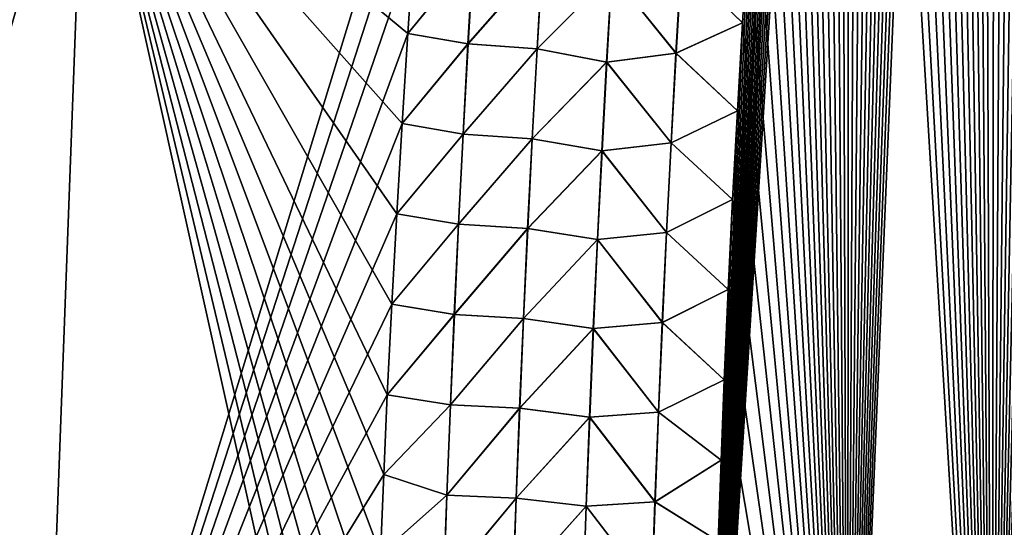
# Model space of a CAD drawing. Header units: metres. Extents: x -109 to 109, y -108 to 40.
# Tile 15 of 230: x -89.07 to -83.72, y -97.79 to -95.03. Entities that reach past the tile are written whole.
import ezdxf

# ---------------------------------------------------------------- set-up
doc = ezdxf.new("R2010")
doc.units = ezdxf.units.M
doc.layers.add('solid_K_24_42_17_000C74_XXXX', color=7, linetype='CONTINUOUS')

msp = doc.modelspace()

# ---------------------------------------------------------------- linework, layer by layer
at = {"layer": 'solid_K_24_42_17_000C74_XXXX'}
for points in [[(-83.787354, -101.361389, -21.72393), (-83.137093, -80.014671, -20.705513), (-83.046379, -79.622452, -20.656094)], [(-82.994637, -101.678772, -21.406197), (-83.787354, -101.361389, -21.72393), (-83.046379, -79.622452, -20.656094)], [(-83.787354, -101.361389, -21.72393), (-83.227638, -80.417702, -20.755812), (-83.137093, -80.014671, -20.705513)], [(-83.787354, -101.361389, -21.72393), (-83.318047, -80.831314, -20.806995), (-83.227638, -80.417702, -20.755812)], [(-83.787354, -101.361389, -21.72393), (-83.408134, -81.256516, -20.859018), (-83.318047, -80.831314, -20.806995)], [(-83.787354, -101.361389, -21.72393), (-83.497696, -81.694305, -20.911837), (-83.408134, -81.256516, -20.859018)], [(-83.787354, -101.361389, -21.72393), (-83.586639, -82.145294, -20.96542), (-83.497696, -81.694305, -20.911837)], [(-83.787354, -101.361389, -21.72393), (-83.675255, -82.608055, -21.019838), (-83.586639, -82.145294, -20.96542)], [(-83.787354, -101.361389, -21.72393), (-83.763359, -83.083351, -21.075035), (-83.675255, -82.608055, -21.019838)], [(-82.994576, -101.678795, 21.406174), (-83.675323, -82.608421, 21.01988), (-83.763428, -83.08371, 21.075077)], [(-83.787323, -101.361404, 21.723915), (-83.763428, -83.08371, 21.075077), (-83.850761, -83.572716, 21.130972)], [(-83.787354, -101.361389, -21.72393), (-83.8507, -83.572365, -21.13093), (-83.763359, -83.083351, -21.075035)], [(-83.787323, -101.361404, 21.723915), (-82.994576, -101.678795, 21.406174), (-83.763428, -83.08371, 21.075077)], [(-84.571808, -101.001274, -22.081762), (-83.919838, -83.974258, -21.17609), (-83.8507, -83.572365, -21.13093)], [(-83.787354, -101.361389, -21.72393), (-84.571808, -101.001274, -22.081762), (-83.8507, -83.572365, -21.13093)], [(-83.787323, -101.361404, 21.723915), (-83.850761, -83.572716, 21.130972), (-83.919899, -83.974609, 21.17613)], [(-84.571808, -101.001274, -22.081762), (-83.988304, -84.38578, -21.22163), (-83.919838, -83.974258, -21.17609)], [(-83.787323, -101.361404, 21.723915), (-83.919899, -83.974609, 21.17613), (-83.988365, -84.386124, 21.221668)], [(-84.571808, -101.001274, -22.081762), (-84.056389, -84.805702, -21.267632), (-83.988304, -84.38578, -21.22163)], [(-83.787323, -101.361404, 21.723915), (-83.988365, -84.386124, 21.221668), (-84.056442, -84.806046, 21.26767)], [(-84.571808, -101.001274, -22.081762), (-84.12394, -85.234634, -21.314043), (-84.056389, -84.805702, -21.267632)], [(-83.787323, -101.361404, 21.723915), (-84.056442, -84.806046, 21.26767), (-84.123993, -85.23497, 21.314079)], [(-84.571808, -101.001274, -22.081762), (-84.190773, -85.67334, -21.360798), (-84.12394, -85.234634, -21.314043)], [(-83.787323, -101.361404, 21.723915), (-84.123993, -85.23497, 21.314079), (-84.190819, -85.673668, 21.360834)], [(-84.571808, -101.001274, -22.081762), (-84.256699, -86.122589, -21.407825), (-84.190773, -85.67334, -21.360798)], [(-83.787323, -101.361404, 21.723915), (-84.190819, -85.673668, 21.360834), (-84.256744, -86.12291, 21.40786)], [(-84.571808, -101.001274, -22.081762), (-84.321541, -86.583153, -21.455051), (-84.256699, -86.122589, -21.407825)], [(-83.787323, -101.361404, 21.723915), (-84.256744, -86.12291, 21.40786), (-84.321587, -86.583466, 21.455084)], [(-84.571808, -101.001274, -22.081762), (-84.385468, -87.05452, -21.502529), (-84.321541, -86.583153, -21.455051)], [(-83.787323, -101.361404, 21.723915), (-84.321587, -86.583466, 21.455084), (-84.385513, -87.054832, 21.502562)], [(-84.571808, -101.001274, -22.081762), (-84.448746, -87.535721, -21.550343), (-84.385468, -87.05452, -21.502529)], [(-83.787323, -101.361404, 21.723915), (-84.385513, -87.054832, 21.502562), (-84.448784, -87.536026, 21.550373)], [(-84.571808, -101.001274, -22.081762), (-84.511101, -88.027611, -21.598379), (-84.448746, -87.535721, -21.550343)], [(-83.787323, -101.361404, 21.723915), (-84.448784, -87.536026, 21.550373), (-84.511139, -88.027908, 21.598408)], [(-84.571808, -101.001274, -22.081762), (-84.562157, -88.446312, -21.638493), (-84.511101, -88.027611, -21.598379)], [(-83.787323, -101.361404, 21.723915), (-84.511139, -88.027908, 21.598408), (-84.562195, -88.446594, 21.638519)], [(-84.5718, -101.001282, 22.081758), (-84.562195, -88.446594, 21.638519), (-84.612259, -88.873817, 21.678631)], [(-84.571808, -101.001274, -22.081762), (-84.612228, -88.873535, -21.678604), (-84.562157, -88.446312, -21.638493)], [(-84.5718, -101.001282, 22.081758), (-83.787323, -101.361404, 21.723915), (-84.562195, -88.446594, 21.638519)], [(-85.346046, -100.596848, -22.480244), (-84.66114, -89.309799, -21.718643), (-84.612228, -88.873535, -21.678604)], [(-84.571808, -101.001274, -22.081762), (-85.346046, -100.596848, -22.480244), (-84.612228, -88.873535, -21.678604)], [(-84.5718, -101.001282, 22.081758), (-84.612259, -88.873817, 21.678631), (-84.661171, -89.310066, 21.718668)], [(-85.346046, -100.596848, -22.480244), (-84.708923, -89.755043, -21.758602), (-84.66114, -89.309799, -21.718643)], [(-84.5718, -101.001282, 22.081758), (-84.661171, -89.310066, 21.718668), (-84.708946, -89.755302, 21.758625)], [(-85.346046, -100.596848, -22.480244), (-84.75602, -90.207771, -21.798647), (-84.708923, -89.755043, -21.758602)], [(-84.5718, -101.001282, 22.081758), (-84.708946, -89.755302, 21.758625), (-84.756042, -90.208023, 21.79867)], [(-85.346046, -100.596848, -22.480244), (-84.802269, -90.668549, -21.838713), (-84.75602, -90.207771, -21.798647)], [(-84.5718, -101.001282, 22.081758), (-84.756042, -90.208023, 21.79867), (-84.802299, -90.6688, 21.838734)], [(-85.346046, -100.596848, -22.480244), (-84.84108, -91.070503, -21.872997), (-84.802269, -90.668549, -21.838713)], [(-84.5718, -101.001282, 22.081758), (-84.802299, -90.6688, 21.838734), (-84.841103, -91.070747, 21.873018)], [(-85.346046, -100.596848, -22.480244), (-84.878975, -91.479439, -21.907164), (-84.84108, -91.070503, -21.872997)], [(-84.5718, -101.001282, 22.081758), (-84.841103, -91.070747, 21.873018), (-84.878998, -91.479675, 21.907183)], [(-85.346046, -100.596848, -22.480244), (-84.915817, -91.895851, -21.941147), (-84.878975, -91.479439, -21.907164)], [(-84.5718, -101.001282, 22.081758), (-84.878998, -91.479675, 21.907183), (-84.91584, -91.89608, 21.941166)], [(-85.346046, -100.596848, -22.480244), (-84.951462, -92.320221, -21.974884), (-84.915817, -91.895851, -21.941147)], [(-84.5718, -101.001282, 22.081758), (-84.91584, -91.89608, 21.941166), (-84.951485, -92.320442, 21.974901)], [(-85.346046, -100.596848, -22.480244), (-84.985786, -92.753052, -22.008308), (-84.951462, -92.320221, -21.974884)], [(-84.5718, -101.001282, 22.081758), (-84.951485, -92.320442, 21.974901), (-84.985802, -92.753258, 22.008324)], [(-85.346046, -100.596848, -22.480244), (-85.019173, -93.194946, -22.041641), (-84.985786, -92.753052, -22.008308)], [(-84.5718, -101.001282, 22.081758), (-84.985802, -92.753258, 22.008324), (-85.01918, -93.195145, 22.041656)], [(-85.346046, -100.596848, -22.480244), (-85.051865, -93.645653, -22.075003), (-85.019173, -93.194946, -22.041641)], [(-84.5718, -101.001282, 22.081758), (-85.01918, -93.195145, 22.041656), (-85.05188, -93.645844, 22.075016)], [(-90.683044, -100.564568, -20.524872), (-90.669464, -100.12355, -20.508335), (-88.716843, -93.64727, -21.160137)], [(-88.974266, -100.564568, -21.606056), (-90.683044, -100.564568, -20.524872), (-88.716843, -93.64727, -21.160137)], [(-90.669464, -100.12355, -20.508335), (-90.656044, -99.683624, -20.489859), (-88.716843, -93.64727, -21.160137)], [(-90.656044, -99.683624, -20.489859), (-90.642792, -99.244781, -20.469456), (-88.716843, -93.64727, -21.160137)], [(-90.642792, -99.244781, -20.469456), (-90.6297, -98.807037, -20.447136), (-88.716843, -93.64727, -21.160137)], [(-90.6297, -98.807037, -20.447136), (-90.616783, -98.370392, -20.422913), (-88.716843, -93.64727, -21.160137)], [(-90.616783, -98.370392, -20.422913), (-90.604042, -97.934853, -20.396793), (-88.716843, -93.64727, -21.160137)], [(-90.604042, -97.934853, -20.396793), (-90.591469, -97.50042, -20.36879), (-88.716843, -93.64727, -21.160137)], [(-90.591469, -97.50042, -20.36879), (-90.579071, -97.067093, -20.338917), (-88.716843, -93.64727, -21.160137)], [(-90.579071, -97.067093, -20.338917), (-90.566887, -96.636307, -20.307289), (-88.716843, -93.64727, -21.160137)], [(-90.566887, -96.636307, -20.307289), (-90.55484, -96.205925, -20.273785), (-88.716843, -93.64727, -21.160137)], [(-90.55484, -96.205925, -20.273785), (-90.542923, -95.775978, -20.238407), (-88.716843, -93.64727, -21.160137)], [(-90.542923, -95.775978, -20.238407), (-90.531158, -95.346878, -20.201189), (-88.716843, -93.64727, -21.160137)], [(-90.531158, -95.346878, -20.201189), (-90.519569, -94.919037, -20.16217), (-88.716843, -93.64727, -21.160137)], [(-90.498581, -94.12915, 20.085072), (-88.974266, -100.564568, 21.606056), (-90.486099, -93.647095, 20.03474)], [(-88.974266, -100.564568, 21.606056), (-88.716843, -93.64727, 21.160139), (-90.486099, -93.647095, 20.03474)], [(-88.974266, -100.564568, -21.606056), (-88.716843, -93.64727, -21.160137), (-86.857559, -93.647148, -22.12969)], [(-86.89492, -94.12941, -22.165678), (-88.974266, -100.564568, -21.606056), (-86.857559, -93.647148, -22.12969)], [(-88.974266, -100.564568, 21.606056), (-87.183487, -100.56456, 22.545332), (-88.716843, -93.64727, 21.160139)], [(-86.963409, -95.10257, 22.235151), (-86.930222, -94.614738, 22.200855), (-88.716843, -93.64727, 21.160139)], [(-86.994469, -95.592339, 22.268499), (-86.963409, -95.10257, 22.235151), (-88.716843, -93.64727, 21.160139)], [(-87.023354, -96.083488, 22.300844), (-86.994469, -95.592339, 22.268499), (-88.716843, -93.64727, 21.160139)], [(-87.050041, -96.575462, 22.332132), (-87.023354, -96.083488, 22.300844), (-88.716843, -93.64727, 21.160139)], [(-87.074524, -97.068016, 22.362347), (-87.050041, -96.575462, 22.332132), (-88.716843, -93.64727, 21.160139)], [(-87.094177, -97.501144, 22.38801), (-87.074524, -97.068016, 22.362347), (-88.716843, -93.64727, 21.160139)], [(-87.112129, -97.935402, 22.412889), (-87.094177, -97.501144, 22.38801), (-88.716843, -93.64727, 21.160139)], [(-87.128365, -98.370796, 22.436981), (-87.112129, -97.935402, 22.412889), (-88.716843, -93.64727, 21.160139)], [(-87.142868, -98.807312, 22.460278), (-87.128365, -98.370796, 22.436981), (-88.716843, -93.64727, 21.160139)], [(-87.155647, -99.244957, 22.482767), (-87.142868, -98.807312, 22.460278), (-88.716843, -93.64727, 21.160139)], [(-87.166679, -99.683716, 22.504446), (-87.155647, -99.244957, 22.482767), (-88.716843, -93.64727, 21.160139)], [(-87.175964, -100.123589, 22.525305), (-87.166679, -99.683716, 22.504446), (-88.716843, -93.64727, 21.160139)], [(-87.183487, -100.56456, 22.545332), (-87.175964, -100.123589, 22.525305), (-88.716843, -93.64727, 21.160139)], [(-85.346046, -100.596848, -22.480244), (-85.083641, -94.104446, -22.108231), (-85.051865, -93.645653, -22.075003)], [(-84.5718, -101.001282, 22.081758), (-85.05188, -93.645844, 22.075016), (-85.083649, -94.104622, 22.108242)], [(-85.346046, -100.596848, -22.480244), (-85.11425, -94.570595, -22.141163), (-85.083641, -94.104446, -22.108231)], [(-84.5718, -101.001282, 22.081758), (-85.083649, -94.104622, 22.108242), (-85.114258, -94.570747, 22.141174)], [(-90.498581, -94.12915, 20.085072), (-90.511391, -94.614319, 20.133215), (-88.974266, -100.564568, 21.606056)], [(-86.89492, -94.12941, -22.165678), (-86.930222, -94.614738, -22.200855), (-88.974266, -100.564568, -21.606056)], [(-85.476028, -94.721916, 22.302565), (-85.143463, -95.043495, 22.173647), (-85.114258, -94.570747, 22.141174)], [(-85.475113, -94.722, -22.302279), (-85.11425, -94.570595, -22.141163), (-85.143456, -95.04335, -22.173635)], [(-85.346046, -100.596848, -22.480244), (-85.143456, -95.04335, -22.173635), (-85.11425, -94.570595, -22.141163)], [(-84.5718, -101.001282, 22.081758), (-85.114258, -94.570747, 22.141174), (-85.143463, -95.043495, 22.173647)], [(-90.511391, -94.614319, 20.133215), (-90.524498, -95.102013, 20.179098), (-88.974266, -100.564568, 21.606056)], [(-86.930222, -94.614738, -22.200855), (-86.963409, -95.10257, -22.235151), (-88.974266, -100.564568, -21.606056)], [(-86.606209, -94.667816, -22.324886), (-86.963409, -95.10257, -22.235151), (-86.930222, -94.614738, -22.200855)], [(-86.60701, -94.667778, 22.324667), (-86.930222, -94.614738, 22.200855), (-86.963409, -95.10257, 22.235151)], [(-86.635818, -95.158371, 22.360424), (-86.60701, -94.667778, 22.324667), (-86.963409, -95.10257, 22.235151)], [(-86.635002, -95.158409, -22.360649), (-86.963409, -95.10257, -22.235151), (-86.606209, -94.667816, -22.324886)], [(-86.23175, -94.697433, 22.391016), (-86.60701, -94.667778, 22.324667), (-86.635818, -95.158371, 22.360424)], [(-86.260262, -95.185829, 22.425917), (-86.23175, -94.697433, 22.391016), (-86.635818, -95.158371, 22.360424)], [(-86.635002, -95.158409, -22.360649), (-86.606209, -94.667816, -22.324886), (-86.230843, -94.697487, -22.391085)], [(-86.635002, -95.158409, -22.360649), (-86.230843, -94.697487, -22.391085), (-86.259338, -95.185883, -22.425987)], [(-85.853737, -94.775795, 22.387817), (-86.23175, -94.697433, 22.391016), (-86.260262, -95.185829, 22.425917)], [(-86.259338, -95.185883, -22.425987), (-86.230843, -94.697487, -22.391085), (-85.852806, -94.775864, -22.387709)], [(-85.504753, -95.209587, 22.336115), (-85.476028, -94.721916, 22.302565), (-85.853737, -94.775795, 22.387817)], [(-85.852806, -94.775864, -22.387709), (-85.475113, -94.722, -22.302279), (-85.503822, -95.209663, -22.335821)], [(-85.504753, -95.209587, 22.336115), (-85.143463, -95.043495, 22.173647), (-85.476028, -94.721916, 22.302565)], [(-85.503822, -95.209663, -22.335821), (-85.475113, -94.722, -22.302279), (-85.143456, -95.04335, -22.173635)], [(-85.881699, -95.258217, 22.421497), (-85.853737, -94.775795, 22.387817), (-86.260262, -95.185829, 22.425917)], [(-86.259338, -95.185883, -22.425987), (-85.852806, -94.775864, -22.387709), (-85.880753, -95.258286, -22.421387)], [(-85.504753, -95.209587, 22.336115), (-85.853737, -94.775795, 22.387817), (-85.881699, -95.258217, 22.421497)], [(-85.880753, -95.258286, -22.421387), (-85.852806, -94.775864, -22.387709), (-85.503822, -95.209663, -22.335821)], [(-85.504753, -95.209587, 22.336115), (-85.171036, -95.522125, 22.205494), (-85.143463, -95.043495, 22.173647)], [(-85.503822, -95.209663, -22.335821), (-85.143456, -95.04335, -22.173635), (-85.171028, -95.522003, -22.205484)], [(-85.346046, -100.596848, -22.480244), (-85.171028, -95.522003, -22.205484), (-85.143456, -95.04335, -22.173635)], [(-84.5718, -101.001282, 22.081758), (-85.143463, -95.043495, 22.173647), (-85.171036, -95.522125, 22.205494)], [(-90.524498, -95.102013, 20.179098), (-90.537842, -95.591637, 20.222658), (-88.974266, -100.564568, 21.606056)], [(-86.963409, -95.10257, -22.235151), (-86.994469, -95.592339, -22.268499), (-88.974266, -100.564568, -21.606056)], [(-86.635002, -95.158409, -22.360649), (-86.994469, -95.592339, -22.268499), (-86.963409, -95.10257, -22.235151)], [(-86.635818, -95.158371, 22.360424), (-86.963409, -95.10257, 22.235151), (-86.994469, -95.592339, 22.268499)], [(-86.662682, -95.649139, 22.394991), (-86.635818, -95.158371, 22.360424), (-86.994469, -95.592339, 22.268499)], [(-86.661835, -95.649178, -22.39522), (-86.994469, -95.592339, -22.268499), (-86.635002, -95.158409, -22.360649)], [(-86.260262, -95.185829, 22.425917), (-86.635818, -95.158371, 22.360424), (-86.662682, -95.649139, 22.394991)], [(-86.286842, -95.6744, 22.459682), (-86.260262, -95.185829, 22.425917), (-86.662682, -95.649139, 22.394991)], [(-86.661835, -95.649178, -22.39522), (-86.635002, -95.158409, -22.360649), (-86.259338, -95.185883, -22.425987)], [(-86.661835, -95.649178, -22.39522), (-86.259338, -95.185883, -22.425987), (-86.285904, -95.674454, -22.459751)], [(-85.881699, -95.258217, 22.421497), (-86.260262, -95.185829, 22.425917), (-86.286842, -95.6744, 22.459682)], [(-86.285904, -95.674454, -22.459751), (-86.259338, -95.185883, -22.425987), (-85.880753, -95.258286, -22.421387)], [(-85.531532, -95.697449, 22.368614), (-85.504753, -95.209587, 22.336115), (-85.881699, -95.258217, 22.421497)], [(-85.880753, -95.258286, -22.421387), (-85.503822, -95.209663, -22.335821), (-85.530594, -95.697525, -22.368315)], [(-85.531532, -95.697449, 22.368614), (-85.171036, -95.522125, 22.205494), (-85.504753, -95.209587, 22.336115)], [(-85.530594, -95.697525, -22.368315), (-85.503822, -95.209663, -22.335821), (-85.171028, -95.522003, -22.205484)], [(-85.907776, -95.740822, 22.454111), (-85.881699, -95.258217, 22.421497), (-86.286842, -95.6744, 22.459682)], [(-86.285904, -95.674454, -22.459751), (-85.880753, -95.258286, -22.421387), (-85.906807, -95.740883, -22.453995)], [(-85.531532, -95.697449, 22.368614), (-85.881699, -95.258217, 22.421497), (-85.907776, -95.740822, 22.454111)], [(-85.906807, -95.740883, -22.453995), (-85.880753, -95.258286, -22.421387), (-85.530594, -95.697525, -22.368315)], [(-85.531532, -95.697449, 22.368614), (-85.196732, -96.005913, 22.236549), (-85.171036, -95.522125, 22.205494)], [(-85.530594, -95.697525, -22.368315), (-85.171028, -95.522003, -22.205484), (-85.196724, -96.005798, -22.236542)], [(-85.346046, -100.596848, -22.480244), (-85.196724, -96.005798, -22.236542), (-85.171028, -95.522003, -22.205484)], [(-84.5718, -101.001282, 22.081758), (-85.171036, -95.522125, 22.205494), (-85.196732, -96.005913, 22.236549)], [(-90.537842, -95.591637, 20.222658), (-90.551399, -96.082626, 20.263838), (-88.974266, -100.564568, 21.606056)], [(-86.994469, -95.592339, -22.268499), (-87.023354, -96.083488, -22.300844), (-88.974266, -100.564568, -21.606056)], [(-86.661835, -95.649178, -22.39522), (-87.023354, -96.083488, -22.300844), (-86.994469, -95.592339, -22.268499)], [(-86.662682, -95.649139, 22.394991), (-86.994469, -95.592339, 22.268499), (-87.023354, -96.083488, 22.300844)], [(-86.687607, -96.140076, 22.428364), (-86.662682, -95.649139, 22.394991), (-87.023354, -96.083488, 22.300844)], [(-86.686729, -96.140114, -22.428598), (-87.023354, -96.083488, -22.300844), (-86.661835, -95.649178, -22.39522)], [(-86.286842, -95.6744, 22.459682), (-86.662682, -95.649139, 22.394991), (-86.687607, -96.140076, 22.428364)], [(-86.311516, -96.163147, 22.492302), (-86.286842, -95.6744, 22.459682), (-86.687607, -96.140076, 22.428364)], [(-86.686729, -96.140114, -22.428598), (-86.661835, -95.649178, -22.39522), (-86.285904, -95.674454, -22.459751)], [(-86.686729, -96.140114, -22.428598), (-86.285904, -95.674454, -22.459751), (-86.310547, -96.163193, -22.492373)], [(-85.907776, -95.740822, 22.454111), (-86.286842, -95.6744, 22.459682), (-86.311516, -96.163147, 22.492302)], [(-86.310547, -96.163193, -22.492373), (-86.285904, -95.674454, -22.459751), (-85.906807, -95.740883, -22.453995)], [(-85.556381, -96.185493, 22.400059), (-85.531532, -95.697449, 22.368614), (-85.907776, -95.740822, 22.454111)], [(-85.906807, -95.740883, -22.453995), (-85.530594, -95.697525, -22.368315), (-85.555428, -96.18557, -22.399752)], [(-85.556381, -96.185493, 22.400059), (-85.196732, -96.005913, 22.236549), (-85.531532, -95.697449, 22.368614)], [(-85.555428, -96.18557, -22.399752), (-85.530594, -95.697525, -22.368315), (-85.196724, -96.005798, -22.236542)], [(-85.931984, -96.223595, 22.485649), (-85.907776, -95.740822, 22.454111), (-86.311516, -96.163147, 22.492302)], [(-86.310547, -96.163193, -22.492373), (-85.906807, -95.740883, -22.453995), (-85.931, -96.223656, -22.485529)], [(-85.556381, -96.185493, 22.400059), (-85.907776, -95.740822, 22.454111), (-85.931984, -96.223595, 22.485649)], [(-85.931, -96.223656, -22.485529), (-85.906807, -95.740883, -22.453995), (-85.555428, -96.18557, -22.399752)], [(-85.556381, -96.185493, 22.400059), (-85.220314, -96.494118, 22.266645), (-85.196732, -96.005913, 22.236549)], [(-85.555428, -96.18557, -22.399752), (-85.196724, -96.005798, -22.236542), (-85.220314, -96.494011, -22.266638)], [(-85.346046, -100.596848, -22.480244), (-85.220314, -96.494011, -22.266638), (-85.196724, -96.005798, -22.236542)], [(-84.5718, -101.001282, 22.081758), (-85.196732, -96.005913, 22.236549), (-85.220314, -96.494118, 22.266645)], [(-90.551399, -96.082626, 20.263838), (-90.56514, -96.574387, 20.302588), (-88.974266, -100.564568, 21.606056)], [(-87.023354, -96.083488, -22.300844), (-87.050041, -96.575462, -22.332132), (-88.974266, -100.564568, -21.606056)], [(-86.686729, -96.140114, -22.428598), (-87.050041, -96.575462, -22.332132), (-87.023354, -96.083488, -22.300844)], [(-86.687607, -96.140076, 22.428364), (-87.023354, -96.083488, 22.300844), (-87.050041, -96.575462, 22.332132)], [(-86.710609, -96.631172, 22.460535), (-86.687607, -96.140076, 22.428364), (-87.050041, -96.575462, 22.332132)], [(-86.709709, -96.631203, -22.460775), (-87.050041, -96.575462, -22.332132), (-86.686729, -96.140114, -22.428598)], [(-86.311516, -96.163147, 22.492302), (-86.687607, -96.140076, 22.428364), (-86.710609, -96.631172, 22.460535)], [(-86.709709, -96.631203, -22.460775), (-86.686729, -96.140114, -22.428598), (-86.310547, -96.163193, -22.492373)], [(-86.334282, -96.652054, 22.523777), (-86.311516, -96.163147, 22.492302), (-86.710609, -96.631172, 22.460535)], [(-86.709709, -96.631203, -22.460775), (-86.310547, -96.163193, -22.492373), (-86.333298, -96.6521, -22.523846)], [(-85.931984, -96.223595, 22.485649), (-86.311516, -96.163147, 22.492302), (-86.334282, -96.652054, 22.523777)], [(-86.333298, -96.6521, -22.523846), (-86.310547, -96.163193, -22.492373), (-85.931, -96.223656, -22.485529)], [(-85.579323, -96.673714, 22.430445), (-85.556381, -96.185493, 22.400059), (-85.931984, -96.223595, 22.485649)], [(-85.931, -96.223656, -22.485529), (-85.555428, -96.18557, -22.399752), (-85.578346, -96.673782, -22.43013)], [(-85.579323, -96.673714, 22.430445), (-85.220314, -96.494118, 22.266645), (-85.556381, -96.185493, 22.400059)], [(-85.578346, -96.673782, -22.43013), (-85.555428, -96.18557, -22.399752), (-85.220314, -96.494011, -22.266638)], [(-85.95433, -96.706528, 22.516108), (-85.931984, -96.223595, 22.485649), (-86.334282, -96.652054, 22.523777)], [(-86.333298, -96.6521, -22.523846), (-85.931, -96.223656, -22.485529), (-85.953331, -96.706589, -22.515985)], [(-85.579323, -96.673714, 22.430445), (-85.931984, -96.223595, 22.485649), (-85.95433, -96.706528, 22.516108)], [(-85.953331, -96.706589, -22.515985), (-85.931, -96.223656, -22.485529), (-85.578346, -96.673782, -22.43013)], [(-85.579323, -96.673714, 22.430445), (-85.241936, -96.987144, 22.295862), (-85.220314, -96.494118, 22.266645)], [(-85.578346, -96.673782, -22.43013), (-85.220314, -96.494011, -22.266638), (-85.241936, -96.987061, -22.295856)], [(-85.346046, -100.596848, -22.480244), (-85.241936, -96.987061, -22.295856), (-85.220314, -96.494011, -22.266638)], [(-84.5718, -101.001282, 22.081758), (-85.220314, -96.494118, 22.266645), (-85.241936, -96.987144, 22.295862)], [(-90.56514, -96.574387, 20.302588), (-90.579056, -97.066681, 20.338886), (-88.974266, -100.564568, 21.606056)], [(-87.050041, -96.575462, -22.332132), (-87.074524, -97.068016, -22.362347), (-88.974266, -100.564568, -21.606056)], [(-86.709709, -96.631203, -22.460775), (-87.074524, -97.068016, -22.362347), (-87.050041, -96.575462, -22.332132)], [(-86.710609, -96.631172, 22.460535), (-87.050041, -96.575462, 22.332132), (-87.074524, -97.068016, 22.362347)], [(-86.731697, -97.122414, 22.491505), (-86.710609, -96.631172, 22.460535), (-87.074524, -97.068016, 22.362347)], [(-86.730774, -97.122444, -22.491751), (-87.074524, -97.068016, -22.362347), (-86.709709, -96.631203, -22.460775)], [(-86.334282, -96.652054, 22.523777), (-86.710609, -96.631172, 22.460535), (-86.731697, -97.122414, 22.491505)], [(-86.730774, -97.122444, -22.491751), (-86.709709, -96.631203, -22.460775), (-86.333298, -96.6521, -22.523846)], [(-86.355156, -97.141106, 22.5541), (-86.334282, -96.652054, 22.523777), (-86.731697, -97.122414, 22.491505)], [(-86.730774, -97.122444, -22.491751), (-86.333298, -96.6521, -22.523846), (-86.354156, -97.141151, -22.554169)], [(-85.95433, -96.706528, 22.516108), (-86.334282, -96.652054, 22.523777), (-86.355156, -97.141106, 22.5541)], [(-86.354156, -97.141151, -22.554169), (-86.333298, -96.6521, -22.523846), (-85.953331, -96.706589, -22.515985)], [(-85.600349, -97.162094, 22.459764), (-85.579323, -96.673714, 22.430445), (-85.95433, -96.706528, 22.516108)], [(-85.953331, -96.706589, -22.515985), (-85.578346, -96.673782, -22.43013), (-85.599365, -97.162155, -22.459444)], [(-85.600349, -97.162094, 22.459764), (-85.241936, -96.987144, 22.295862), (-85.579323, -96.673714, 22.430445)], [(-85.599365, -97.162155, -22.459444), (-85.578346, -96.673782, -22.43013), (-85.241936, -96.987061, -22.295856)], [(-85.974831, -97.189613, 22.545486), (-85.95433, -96.706528, 22.516108), (-86.355156, -97.141106, 22.5541)], [(-86.354156, -97.141151, -22.554169), (-85.953331, -96.706589, -22.515985), (-85.973808, -97.189667, -22.545359)], [(-85.600349, -97.162094, 22.459764), (-85.95433, -96.706528, 22.516108), (-85.974831, -97.189613, 22.545486)], [(-85.973808, -97.189667, -22.545359), (-85.953331, -96.706589, -22.515985), (-85.599365, -97.162155, -22.459444)], [(-85.600349, -97.162094, 22.459764), (-85.259468, -97.423195, 22.320847), (-85.241936, -96.987144, 22.295862)], [(-85.599365, -97.162155, -22.459444), (-85.241936, -96.987061, -22.295856), (-85.25946, -97.423119, -22.320841)], [(-85.346046, -100.596848, -22.480244), (-85.25946, -97.423119, -22.320841), (-85.241936, -96.987061, -22.295856)], [(-84.5718, -101.001282, 22.081758), (-85.241936, -96.987144, 22.295862), (-85.259468, -97.423195, 22.320847)], [(-90.579056, -97.066681, 20.338886), (-90.591461, -97.500015, 20.368761), (-88.974266, -100.564568, 21.606056)], [(-87.074524, -97.068016, -22.362347), (-87.094177, -97.501144, -22.38801), (-88.974266, -100.564568, -21.606056)], [(-86.730774, -97.122444, -22.491751), (-87.094177, -97.501144, -22.38801), (-87.074524, -97.068016, -22.362347)], [(-86.731697, -97.122414, 22.491505), (-87.074524, -97.068016, 22.362347), (-87.094177, -97.501144, 22.38801)], [(-86.750893, -97.6138, 22.521269), (-86.731697, -97.122414, 22.491505), (-87.094177, -97.501144, 22.38801)], [(-86.749939, -97.613823, -22.521521), (-87.094177, -97.501144, -22.38801), (-86.730774, -97.122444, -22.491751)], [(-86.355156, -97.141106, 22.5541), (-86.731697, -97.122414, 22.491505), (-86.750893, -97.6138, 22.521269)], [(-86.749939, -97.613823, -22.521521), (-86.730774, -97.122444, -22.491751), (-86.354156, -97.141151, -22.554169)], [(-86.374153, -97.63031, 22.583269), (-86.355156, -97.141106, 22.5541), (-86.750893, -97.6138, 22.521269)], [(-86.749939, -97.613823, -22.521521), (-86.354156, -97.141151, -22.554169), (-86.373131, -97.630348, -22.583338)], [(-85.974831, -97.189613, 22.545486), (-86.355156, -97.141106, 22.5541), (-86.374153, -97.63031, 22.583269)], [(-86.373131, -97.630348, -22.583338), (-86.354156, -97.141151, -22.554169), (-85.973808, -97.189667, -22.545359)], [(-85.619476, -97.650627, 22.488018), (-85.600349, -97.162094, 22.459764), (-85.974831, -97.189613, 22.545486)], [(-85.973808, -97.189667, -22.545359), (-85.599365, -97.162155, -22.459444), (-85.618477, -97.650688, -22.487692)], [(-85.619476, -97.650627, 22.488018), (-85.259468, -97.423195, 22.320847), (-85.600349, -97.162094, 22.459764)], [(-85.618477, -97.650688, -22.487692), (-85.599365, -97.162155, -22.459444), (-85.25946, -97.423119, -22.320841)], [(-85.993484, -97.672844, 22.573778), (-85.974831, -97.189613, 22.545486), (-86.374153, -97.63031, 22.583269)], [(-86.373131, -97.630348, -22.583338), (-85.973808, -97.189667, -22.545359), (-85.992447, -97.672897, -22.573648)], [(-85.619476, -97.650627, 22.488018), (-85.974831, -97.189613, 22.545486), (-85.993484, -97.672844, 22.573778)], [(-85.992447, -97.672897, -22.573648), (-85.973808, -97.189667, -22.545359), (-85.618477, -97.650688, -22.487692)], [(-85.619476, -97.650627, 22.488018), (-85.275703, -97.863571, 22.345284), (-85.259468, -97.423195, 22.320847)], [(-85.618477, -97.650688, -22.487692), (-85.25946, -97.423119, -22.320841), (-85.275696, -97.86351, -22.34528)], [(-85.346046, -100.596848, -22.480244), (-85.275696, -97.86351, -22.34528), (-85.25946, -97.423119, -22.320841)], [(-84.5718, -101.001282, 22.081758), (-85.259468, -97.423195, 22.320847), (-85.275703, -97.863571, 22.345284)], [(-90.591461, -97.500015, 20.368761), (-90.604034, -97.934464, 20.396765), (-88.974266, -100.564568, 21.606056)], [(-87.094177, -97.501144, -22.38801), (-87.112129, -97.935402, -22.412889), (-88.974266, -100.564568, -21.606056)], [(-86.749939, -97.613823, -22.521521), (-87.112129, -97.935402, -22.412889), (-87.094177, -97.501144, -22.38801)], [(-86.750893, -97.6138, 22.521269), (-87.094177, -97.501144, 22.38801), (-87.112129, -97.935402, 22.412889)], [(-86.768188, -98.105316, 22.549824), (-86.750893, -97.6138, 22.521269), (-87.112129, -97.935402, 22.412889)], [(-86.767204, -98.105339, -22.550081), (-87.112129, -97.935402, -22.412889), (-86.749939, -97.613823, -22.521521)], [(-86.374153, -97.63031, 22.583269), (-86.750893, -97.6138, 22.521269), (-86.768188, -98.105316, 22.549824)], [(-86.391273, -98.119644, 22.61128), (-86.374153, -97.63031, 22.583269), (-86.768188, -98.105316, 22.549824)], [(-86.767204, -98.105339, -22.550081), (-86.749939, -97.613823, -22.521521), (-86.373131, -97.630348, -22.583338)], [(-86.767204, -98.105339, -22.550081), (-86.373131, -97.630348, -22.583338), (-86.390228, -98.119682, -22.611349)], [(-85.993484, -97.672844, 22.573778), (-86.374153, -97.63031, 22.583269), (-86.391273, -98.119644, 22.61128)], [(-86.390228, -98.119682, -22.611349), (-86.373131, -97.630348, -22.583338), (-85.992447, -97.672897, -22.573648)], [(-85.636719, -98.139305, 22.5152), (-85.619476, -97.650627, 22.488018), (-85.993484, -97.672844, 22.573778)], [(-85.992447, -97.672897, -22.573648), (-85.618477, -97.650688, -22.487692), (-85.635704, -98.139359, -22.514866)], [(-85.636719, -98.139305, 22.5152), (-85.275703, -97.863571, 22.345284), (-85.619476, -97.650627, 22.488018)], [(-85.635704, -98.139359, -22.514866), (-85.618477, -97.650688, -22.487692), (-85.275696, -97.86351, -22.34528)], [(-86.010307, -98.156212, 22.600983), (-85.993484, -97.672844, 22.573778), (-86.391273, -98.119644, 22.61128)], [(-86.390228, -98.119682, -22.611349), (-85.992447, -97.672897, -22.573648), (-86.009247, -98.156258, -22.600849)], [(-85.636719, -98.139305, 22.5152), (-85.993484, -97.672844, 22.573778), (-86.010307, -98.156212, 22.600983)], [(-86.009247, -98.156258, -22.600849), (-85.992447, -97.672897, -22.573648), (-85.635704, -98.139359, -22.514866)]]:
    msp.add_3dface(points, dxfattribs=at)

doc.saveas('drawing.dxf')
